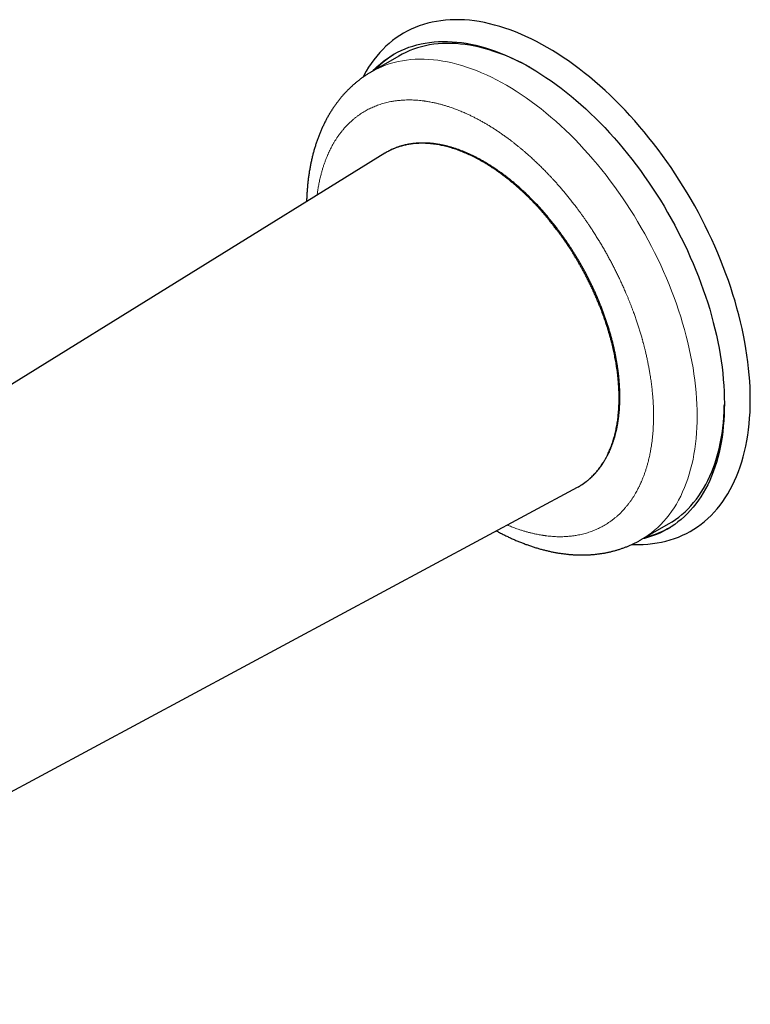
# Model space of a CAD drawing. Header units: millimetres. Extents: x 8 to 699, y 12 to 356.
# Tile 14 of 16: x 604 to 699, y 67 to 194. Entities that reach past the tile are written whole.
import ezdxf

# ---------------------------------------------------------------- set-up
doc = ezdxf.new("R2010")
doc.units = ezdxf.units.MM

msp = doc.modelspace()

# ---------------------------------------------------------------- linework, layer by layer
at = {"color": 7, "linetype": 'Continuous', "lineweight": 30}
for p, q in [((653, 189.6), (649.46, 187.56)), ((651.21, 177.01), (514.72, 92.54)), ((551.45, 66.72), (676.19, 133.72)), ((684.46, 126.93), (687.99, 128.97))]:
    msp.add_line(p, q, dxfattribs=at)
at = {"color": 7, "linetype": 'Continuous', "lineweight": 30, "flags": 128}
for points in [[(683.27, 126.32), (683.49, 126.31), (684.11, 126.3), (684.72, 126.32), (685.33, 126.35), (685.92, 126.41), (686.51, 126.5), (687.09, 126.61), (687.65, 126.74), (688.21, 126.89), (688.75, 127.07), (689.28, 127.27), (689.8, 127.49), (690.31, 127.74), (690.81, 128), (691.29, 128.29), (691.77, 128.6), (692.22, 128.94), (692.67, 129.29), (693.1, 129.67), (693.51, 130.07), (693.91, 130.49), (694.3, 130.92), (694.67, 131.38), (695.02, 131.86), (695.36, 132.36), (695.69, 132.88), (696, 133.41), (696.29, 133.97), (696.56, 134.54), (696.82, 135.13), (697.06, 135.74), (697.29, 136.37), (697.49, 137.01), (697.68, 137.67), (697.85, 138.34), (698.01, 139.03), (698.15, 139.73), (698.26, 140.45), (698.37, 141.18), (698.45, 141.92), (698.51, 142.68), (698.56, 143.45), (698.59, 144.23), (698.6, 145.02), (698.59, 145.82), (698.57, 146.63), (698.53, 147.45), (698.46, 148.28), (698.38, 149.12), (698.29, 149.97), (698.17, 150.82), (698.04, 151.68), (697.89, 152.54), (697.72, 153.42), (697.53, 154.29), (697.33, 155.17), (697.11, 156.05), (696.87, 156.94), (696.62, 157.83), (696.35, 158.72), (696.06, 159.61), (695.75, 160.5), (695.43, 161.39), (695.1, 162.28), (694.74, 163.17), (694.38, 164.06), (693.99, 164.95), (693.6, 165.83), (693.18, 166.71), (692.76, 167.58), (692.32, 168.45), (691.86, 169.31), (691.39, 170.17), (690.91, 171.02), (690.42, 171.86), (689.91, 172.7), (689.39, 173.52), (688.86, 174.34), (688.32, 175.15), (687.77, 175.94), (687.2, 176.73), (686.63, 177.5), (686.05, 178.27), (685.45, 179.02), (684.85, 179.76), (684.24, 180.48), (683.62, 181.19), (682.99, 181.89), (682.36, 182.57), (681.72, 183.24), (681.07, 183.89), (680.41, 184.52), (679.76, 185.14), (679.09, 185.74), (678.42, 186.32), (677.75, 186.89), (677.07, 187.44), (676.39, 187.96), (675.71, 188.47), (675.02, 188.96), (674.33, 189.43), (673.64, 189.88), (672.95, 190.31), (672.26, 190.72), (671.57, 191.11), (670.88, 191.48), (670.19, 191.82), (669.5, 192.15), (668.82, 192.45), (668.13, 192.73), (667.45, 192.99), (666.78, 193.22), (666.1, 193.44), (665.43, 193.62), (664.77, 193.79), (664.11, 193.94), (663.45, 194.06), (662.81, 194.15), (662.17, 194.23), (661.53, 194.28), (660.9, 194.31), (660.28, 194.31), (659.67, 194.29), (659.07, 194.25), (658.48, 194.18), (657.89, 194.09), (657.32, 193.98), (656.76, 193.85), (656.2, 193.69), (655.66, 193.5), (655.13, 193.3), (654.61, 193.07), (654.11, 192.82), (653.61, 192.55), (653.13, 192.26), (652.66, 191.94), (652.21, 191.6), (651.77, 191.24), (651.34, 190.86), (650.93, 190.46), (650.53, 190.04), (650.15, 189.6), (649.78, 189.13), (649.43, 188.65), (649.09, 188.15), (648.77, 187.62), (648.47, 187.08), (648.34, 186.84)], [(649.64, 187.66), (649.82, 187.84), (650.21, 188.23), (650.62, 188.59), (651.04, 188.93), (651.47, 189.25), (651.92, 189.55), (652.38, 189.83), (652.85, 190.09), (653.33, 190.32), (653.82, 190.54), (654.33, 190.73), (654.84, 190.9), (655.37, 191.05), (655.91, 191.18), (656.45, 191.29), (657.01, 191.37), (657.58, 191.43), (658.15, 191.47), (658.73, 191.49), (659.32, 191.49), (659.92, 191.46), (660.52, 191.41), (661.13, 191.34), (661.75, 191.25), (662.37, 191.13), (663, 190.99), (663.63, 190.83), (664.27, 190.65), (664.91, 190.45), (665.55, 190.23), (666.2, 189.98), (666.85, 189.71), (667.51, 189.43), (668.16, 189.12), (668.82, 188.79), (669.47, 188.44), (670.13, 188.07), (670.79, 187.68), (671.44, 187.27), (672.1, 186.84), (672.75, 186.4), (673.41, 185.93), (674.06, 185.45), (674.71, 184.94), (675.35, 184.42), (675.99, 183.89), (676.63, 183.33), (677.26, 182.76), (677.89, 182.17), (678.51, 181.57), (679.13, 180.95), (679.74, 180.32), (680.34, 179.67), (680.94, 179.01), (681.53, 178.33), (682.11, 177.64), (682.68, 176.94), (683.25, 176.22), (683.8, 175.5), (684.35, 174.76), (684.89, 174.01), (685.41, 173.25), (685.93, 172.49), (686.44, 171.71), (686.93, 170.92), (687.41, 170.13), (687.88, 169.33), (688.34, 168.52), (688.79, 167.7), (689.22, 166.88), (689.64, 166.06), (690.05, 165.23), (690.44, 164.39), (690.82, 163.55), (691.19, 162.71), (691.54, 161.87), (691.87, 161.02), (692.2, 160.17), (692.5, 159.32), (692.79, 158.48), (693.07, 157.63), (693.33, 156.78), (693.57, 155.93), (693.8, 155.09), (694.01, 154.25), (694.2, 153.41), (694.38, 152.58), (694.54, 151.75), (694.69, 150.93), (694.82, 150.11), (694.93, 149.29), (695.02, 148.49), (695.1, 147.69), (695.16, 146.9), (695.2, 146.12), (695.23, 145.34), (695.24, 144.58), (695.23, 143.83), (695.2, 143.08), (695.16, 142.35), (695.1, 141.63), (695.02, 140.92), (694.93, 140.22), (694.82, 139.54), (694.69, 138.87), (694.54, 138.21), (694.38, 137.57), (694.2, 136.94), (694.01, 136.33), (693.8, 135.73), (693.57, 135.15), (693.33, 134.59), (693.07, 134.04), (692.79, 133.51), (692.5, 133), (692.2, 132.5), (691.87, 132.03), (691.54, 131.57), (691.19, 131.13), (690.82, 130.71), (690.44, 130.31), (690.05, 129.93), (689.64, 129.56), (689.22, 129.22), (688.79, 128.9), (688.34, 128.6), (687.88, 128.32), (687.41, 128.07), (686.93, 127.83), (686.44, 127.61), (685.93, 127.42), (685.41, 127.25), (684.89, 127.1), (684.63, 127.03)], [(670, 188.14), (669.85, 188.23), (669.2, 188.57), (668.55, 188.9), (667.91, 189.2), (667.26, 189.49), (666.62, 189.75), (665.98, 189.99), (665.35, 190.21), (664.72, 190.41), (664.09, 190.59), (663.47, 190.75), (662.85, 190.88), (662.23, 190.99), (661.62, 191.09), (661.02, 191.16), (660.43, 191.21), (659.84, 191.23), (659.26, 191.24), (658.69, 191.22), (658.12, 191.18), (657.56, 191.12), (657.01, 191.04), (656.48, 190.93), (655.95, 190.8), (655.43, 190.66), (654.92, 190.49), (654.42, 190.3), (653.93, 190.08), (653.46, 189.85), (653, 189.6)], [(687.99, 128.97), (687.99, 128.98), (688.45, 129.25), (688.89, 129.55), (689.31, 129.86), (689.73, 130.2), (690.13, 130.55), (690.52, 130.93), (690.89, 131.32), (691.25, 131.74), (691.6, 132.17), (691.93, 132.62), (692.24, 133.09), (692.55, 133.58), (692.83, 134.09), (693.1, 134.61), (693.36, 135.15), (693.6, 135.71), (693.82, 136.28), (694.03, 136.87), (694.22, 137.47), (694.4, 138.09), (694.56, 138.72), (694.7, 139.37), (694.83, 140.03), (694.94, 140.7), (695.03, 141.39), (695.11, 142.09), (695.17, 142.8), (695.21, 143.52), (695.23, 144.26), (695.24, 144.43)]]:
    msp.add_lwpolyline(points, dxfattribs=at)
at = {"color": 252, "linetype": 'Continuous', "lineweight": 0, "flags": 128}
msp.add_lwpolyline([(684.46, 126.93), (684.46, 126.93), (684.91, 127.21), (685.35, 127.5), (685.78, 127.82), (686.19, 128.16), (686.59, 128.51), (686.98, 128.89), (687.35, 129.28), (687.71, 129.7), (688.06, 130.13), (688.39, 130.58), (688.71, 131.05), (689.01, 131.54), (689.3, 132.05), (689.57, 132.57), (689.82, 133.11), (690.06, 133.67), (690.29, 134.24), (690.5, 134.83), (690.69, 135.43), (690.86, 136.05), (691.02, 136.68), (691.17, 137.33), (691.29, 137.99), (691.4, 138.66), (691.5, 139.35), (691.57, 140.05), (691.63, 140.76), (691.67, 141.48), (691.7, 142.21), (691.71, 142.96), (691.7, 143.71), (691.67, 144.47), (691.63, 145.24), (691.57, 146.02), (691.5, 146.81), (691.4, 147.6), (691.29, 148.41), (691.17, 149.21), (691.02, 150.02), (690.86, 150.84), (690.69, 151.66), (690.5, 152.49), (690.29, 153.32), (690.06, 154.15), (689.82, 154.98), (689.57, 155.82), (689.3, 156.65), (689.01, 157.49), (688.71, 158.33), (688.39, 159.16), (688.06, 160), (687.71, 160.83), (687.35, 161.66), (686.98, 162.48), (686.59, 163.31), (686.19, 164.13), (685.78, 164.94), (685.35, 165.75), (684.91, 166.55), (684.46, 167.35), (683.99, 168.14), (683.52, 168.92), (683.03, 169.7), (682.53, 170.46), (682.02, 171.22), (681.51, 171.97), (680.98, 172.71), (680.44, 173.43), (679.89, 174.15), (679.33, 174.85), (678.77, 175.54), (678.19, 176.22), (677.61, 176.89), (677.02, 177.54), (676.43, 178.18), (675.83, 178.81), (675.22, 179.42), (674.61, 180.01), (673.99, 180.59), (673.36, 181.15), (672.74, 181.7), (672.1, 182.23), (671.47, 182.74), (670.83, 183.24), (670.19, 183.71), (669.55, 184.17), (668.9, 184.61), (668.25, 185.04), (667.61, 185.44), (666.96, 185.82), (666.31, 186.19), (665.66, 186.53), (665.02, 186.86), (664.37, 187.16), (663.73, 187.44), (663.09, 187.71), (662.45, 187.95), (661.81, 188.17), (661.18, 188.37), (660.55, 188.55), (659.93, 188.7), (659.31, 188.84), (658.7, 188.95), (658.09, 189.05), (657.49, 189.12), (656.89, 189.16), (656.3, 189.19), (655.72, 189.2), (655.15, 189.18), (654.58, 189.14), (654.03, 189.08), (653.48, 188.99), (652.94, 188.89), (652.41, 188.76), (651.89, 188.62), (651.38, 188.45), (650.89, 188.26), (650.4, 188.04), (649.92, 187.81), (649.46, 187.56)], dxfattribs=at)
at = {"color": 7, "linetype": 'Continuous', "lineweight": 30}
for centre, start, end in [((658.82, 179.54), 119.8788, 136.5094), ((682.2, 139.05), 283.485, 300.116)]:
    msp.add_arc(centre, 12.12, start, end, dxfattribs=at)
for points, knots in [([(649.46, 187.56), (649.45, 187.55), (649.38, 187.51), (649.25, 187.43), (649.07, 187.33), (648.9, 187.22), (648.73, 187.11), (648.56, 186.99), (648.39, 186.87), (648.22, 186.76), (648.06, 186.63), (647.89, 186.51), (647.73, 186.38), (647.57, 186.25), (647.41, 186.12), (647.25, 185.99), (647.1, 185.85), (646.94, 185.71), (646.79, 185.57), (646.64, 185.43), (646.49, 185.28), (646.34, 185.13), (646.19, 184.98), (646.05, 184.83), (645.9, 184.67), (645.76, 184.51), (645.62, 184.35), (645.49, 184.19), (645.35, 184.02), (645.22, 183.85), (645.08, 183.68), (644.95, 183.51), (644.82, 183.33), (644.7, 183.15), (644.57, 182.97), (644.45, 182.79), (644.33, 182.61), (644.21, 182.42), (644.09, 182.23), (643.98, 182.04), (643.86, 181.84), (643.75, 181.64), (643.64, 181.45), (643.54, 181.24), (643.43, 181.04), (643.33, 180.83), (643.23, 180.63), (643.13, 180.42), (643.03, 180.2), (642.94, 179.99), (642.84, 179.77), (642.75, 179.55), (642.67, 179.33), (642.58, 179.11), (642.5, 178.88), (642.42, 178.66), (642.34, 178.43), (642.26, 178.2), (642.19, 177.96), (642.11, 177.73), (642.04, 177.49), (641.98, 177.25), (641.91, 177.01), (641.85, 176.77), (641.79, 176.53), (641.73, 176.28), (641.67, 176.03), (641.62, 175.78), (641.57, 175.53), (641.52, 175.28), (641.47, 175.02), (641.43, 174.77), (641.38, 174.51), (641.35, 174.25), (641.31, 173.99), (641.27, 173.73), (641.24, 173.47), (641.21, 173.2), (641.18, 172.94), (641.16, 172.67), (641.14, 172.4), (641.12, 172.13), (641.1, 171.86), (641.08, 171.59), (641.07, 171.31), (641.06, 171.04), (641.05, 170.84), (641.05, 170.73), (641.05, 170.72)], [0, 0, 0, 0, 0.0022706, 0.0133626, 0.0244583, 0.0355585, 0.0466642, 0.0577765, 0.0688964, 0.0800248, 0.0911627, 0.1023111, 0.1134711, 0.1246434, 0.1358291, 0.1470292, 0.1582444, 0.1694758, 0.1807241, 0.1919902, 0.203275, 0.2145792, 0.2259036, 0.2372489, 0.2486159, 0.2600052, 0.2714175, 0.2828534, 0.2943134, 0.3057981, 0.3173079, 0.3288433, 0.3404048, 0.3519926, 0.363607, 0.3752484, 0.386917, 0.3986129, 0.4103362, 0.4220871, 0.4338655, 0.4456714, 0.4575047, 0.4693653, 0.4812531, 0.4931679, 0.5051092, 0.5170769, 0.5290706, 0.5410899, 0.5531343, 0.5652035, 0.5772968, 0.5894137, 0.6015537, 0.6137161, 0.6259003, 0.6381057, 0.6503315, 0.6625772, 0.6748419, 0.6871251, 0.6994258, 0.7117434, 0.7240772, 0.7364264, 0.7487903, 0.7611681, 0.7735591, 0.7859625, 0.7983777, 0.810804, 0.8232407, 0.835687, 0.8481423, 0.8606061, 0.8730776, 0.8855563, 0.8980416, 0.9105328, 0.9230296, 0.9355313, 0.9480375, 0.9605477, 0.9730615, 0.9855784, 0.998098, 1, 1, 1, 1]), ([(663.91, 175.89), (663.8, 175.96), (663.57, 176.09), (663.23, 176.27), (662.9, 176.45), (662.56, 176.62), (662.22, 176.78), (661.88, 176.93), (661.54, 177.08), (661.2, 177.22), (660.86, 177.35), (660.52, 177.47), (660.19, 177.59), (659.85, 177.69), (659.53, 177.79), (659.2, 177.88), (658.88, 177.96), (658.56, 178.03), (658.24, 178.09), (657.94, 178.14), (657.67, 178.18), (657.41, 178.22), (657.15, 178.24), (656.9, 178.27), (656.64, 178.28), (656.36, 178.29), (656.05, 178.3), (655.71, 178.29), (655.38, 178.28), (655.04, 178.25), (654.71, 178.22), (654.41, 178.17), (654.12, 178.12), (653.86, 178.07), (653.6, 178.01), (653.32, 177.93), (653.02, 177.84), (652.71, 177.73), (652.43, 177.63), (652.18, 177.52), (651.95, 177.42), (651.73, 177.31), (651.5, 177.18), (651.32, 177.08), (651.22, 177.01), (651.21, 177.01)], [0, 0, 0, 0, 0.023918, 0.047837, 0.071792, 0.095746, 0.119842, 0.143942, 0.168042, 0.192138, 0.216377, 0.24062, 0.264863, 0.289101, 0.312695, 0.33629, 0.359884, 0.383555, 0.407228, 0.430899, 0.450414, 0.469931, 0.489447, 0.509007, 0.528569, 0.54813, 0.574887, 0.601644, 0.628449, 0.655255, 0.682542, 0.709842, 0.73228, 0.754718, 0.777184, 0.799651, 0.82781, 0.855972, 0.884131, 0.905348, 0.926569, 0.94779, 0.969007, 0.99573, 1, 1, 1, 1]), ([(676.67, 134), (676.7, 134.02), (676.77, 134.06), (676.88, 134.13), (677.01, 134.22), (677.13, 134.31), (677.26, 134.4), (677.38, 134.5), (677.51, 134.6), (677.63, 134.7), (677.75, 134.8), (677.87, 134.91), (677.99, 135.02), (678.1, 135.13), (678.22, 135.24), (678.33, 135.36), (678.45, 135.48), (678.56, 135.6), (678.67, 135.73), (678.77, 135.85), (678.88, 135.98), (678.98, 136.11), (679.09, 136.25), (679.19, 136.38), (679.29, 136.52), (679.38, 136.66), (679.48, 136.8), (679.57, 136.94), (679.66, 137.09), (679.75, 137.24), (679.84, 137.39), (679.92, 137.54), (680, 137.69), (680.08, 137.85), (680.16, 138.01), (680.24, 138.16), (680.32, 138.32), (680.39, 138.49), (680.46, 138.65), (680.53, 138.82), (680.59, 138.99), (680.66, 139.16), (680.72, 139.33), (680.78, 139.5), (680.84, 139.68), (680.9, 139.86), (680.95, 140.04), (681.01, 140.22), (681.06, 140.41), (681.11, 140.59), (681.16, 140.78), (681.2, 140.97), (681.25, 141.17), (681.29, 141.36), (681.33, 141.56), (681.36, 141.75), (681.4, 141.95), (681.43, 142.15), (681.46, 142.35), (681.49, 142.56), (681.52, 142.76), (681.54, 142.96), (681.57, 143.17), (681.59, 143.38), (681.61, 143.59), (681.62, 143.8), (681.64, 144.01), (681.65, 144.23), (681.66, 144.44), (681.67, 144.66), (681.67, 144.88), (681.68, 145.09), (681.68, 145.31), (681.68, 145.54), (681.68, 145.76), (681.67, 145.98), (681.67, 146.21), (681.66, 146.43), (681.65, 146.66), (681.63, 146.89), (681.62, 147.12), (681.6, 147.35), (681.58, 147.58), (681.56, 147.81), (681.54, 148.04), (681.52, 148.27), (681.49, 148.51), (681.46, 148.74), (681.43, 148.98), (681.39, 149.22), (681.36, 149.45), (681.32, 149.69), (681.28, 149.93), (681.24, 150.17), (681.2, 150.41), (681.15, 150.66), (681.1, 150.9), (681.06, 151.14), (681, 151.38), (680.95, 151.63), (680.9, 151.87), (680.84, 152.11), (680.78, 152.36), (680.72, 152.6), (680.66, 152.84), (680.59, 153.08), (680.52, 153.33), (680.46, 153.57), (680.39, 153.81), (680.31, 154.05), (680.24, 154.3), (680.16, 154.54), (680.08, 154.79), (680, 155.03), (679.92, 155.28), (679.84, 155.53), (679.75, 155.78), (679.66, 156.02), (679.57, 156.27), (679.48, 156.52), (679.38, 156.77), (679.29, 157.02), (679.19, 157.27), (679.09, 157.51), (678.99, 157.76), (678.89, 158.01), (678.78, 158.26), (678.68, 158.5), (678.57, 158.75), (678.46, 158.99), (678.35, 159.24), (678.23, 159.48), (678.12, 159.73), (678, 159.97), (677.88, 160.22), (677.76, 160.46), (677.64, 160.7), (677.52, 160.94), (677.4, 161.18), (677.27, 161.42), (677.14, 161.66), (677.02, 161.89), (676.89, 162.12), (676.76, 162.36), (676.63, 162.59), (676.5, 162.82), (676.36, 163.05), (676.23, 163.27), (676.09, 163.5), (675.95, 163.73), (675.81, 163.95), (675.67, 164.18), (675.53, 164.4), (675.39, 164.63), (675.24, 164.85), (675.09, 165.08), (674.94, 165.3), (674.79, 165.52), (674.63, 165.75), (674.48, 165.97), (674.32, 166.19), (674.17, 166.41), (674.01, 166.62), (673.85, 166.84), (673.69, 167.05), (673.53, 167.27), (673.36, 167.48), (673.2, 167.69), (673.04, 167.9), (672.87, 168.11), (672.7, 168.32), (672.53, 168.52), (672.36, 168.73), (672.19, 168.93), (672.02, 169.13), (671.85, 169.33), (671.67, 169.53), (671.5, 169.72), (671.33, 169.92), (671.15, 170.11), (670.98, 170.3), (670.8, 170.48), (670.63, 170.66), (670.45, 170.84), (670.28, 171.02), (670.1, 171.2), (669.92, 171.38), (669.75, 171.55), (669.57, 171.72), (669.39, 171.9), (669.21, 172.06), (669.02, 172.23), (668.84, 172.4), (668.65, 172.56), (668.47, 172.73), (668.28, 172.89), (668.1, 173.05), (667.91, 173.2), (667.72, 173.36), (667.54, 173.51), (667.35, 173.66), (667.16, 173.81), (666.97, 173.96), (666.78, 174.1), (666.59, 174.24), (666.4, 174.39), (666.21, 174.52), (666.04, 174.64), (665.9, 174.74), (665.77, 174.84), (665.61, 174.95), (665.41, 175.07), (665.22, 175.2), (665.03, 175.32), (664.84, 175.45), (664.65, 175.56), (664.46, 175.68), (664.27, 175.79), (664.08, 175.91), (663.89, 176.01), (663.7, 176.12), (663.51, 176.23), (663.32, 176.33), (663.13, 176.43), (662.93, 176.52), (662.74, 176.62), (662.55, 176.71), (662.36, 176.8), (662.17, 176.89), (661.98, 176.97), (661.79, 177.06), (661.59, 177.14), (661.4, 177.22), (661.21, 177.29), (661.02, 177.36), (660.83, 177.44), (660.64, 177.5), (660.45, 177.57), (660.26, 177.63), (660.07, 177.69), (659.88, 177.75), (659.7, 177.8), (659.51, 177.85), (659.32, 177.9), (659.14, 177.95), (658.95, 177.99), (658.77, 178.04), (658.59, 178.07), (658.41, 178.11), (658.23, 178.14), (658.05, 178.17), (657.87, 178.2), (657.69, 178.22), (657.51, 178.25), (657.33, 178.27), (657.16, 178.28), (656.98, 178.3), (656.8, 178.31), (656.63, 178.32), (656.46, 178.32), (656.28, 178.33), (656.11, 178.33), (655.94, 178.33), (655.76, 178.32), (655.59, 178.31), (655.42, 178.3), (655.25, 178.29), (655.08, 178.28), (654.92, 178.26), (654.75, 178.24), (654.58, 178.21), (654.42, 178.19), (654.25, 178.16), (654.09, 178.13), (653.93, 178.09), (653.77, 178.06), (653.61, 178.02), (653.45, 177.98), (653.3, 177.93), (653.14, 177.89), (652.99, 177.84), (652.84, 177.78), (652.69, 177.73), (652.54, 177.67), (652.39, 177.61), (652.25, 177.55), (652.1, 177.49), (651.96, 177.42), (651.85, 177.36), (651.78, 177.33), (651.75, 177.31)], [0, 0, 0, 0, 0.00195, 0.005362, 0.008775, 0.01219, 0.015609, 0.019032, 0.022459, 0.025891, 0.029346, 0.03282, 0.036299, 0.039782, 0.043271, 0.046767, 0.050269, 0.05378, 0.057298, 0.060803, 0.064317, 0.06784, 0.071367, 0.074896, 0.078422, 0.081942, 0.085452, 0.088949, 0.09245, 0.09595, 0.099443, 0.102931, 0.106414, 0.109892, 0.113366, 0.116837, 0.120305, 0.123771, 0.127235, 0.130698, 0.134161, 0.137624, 0.141088, 0.144552, 0.148019, 0.151487, 0.154963, 0.15846, 0.161967, 0.16548, 0.168999, 0.17252, 0.176041, 0.17956, 0.183074, 0.186583, 0.190097, 0.193604, 0.197104, 0.200599, 0.204089, 0.207574, 0.211055, 0.214533, 0.218009, 0.22152, 0.225028, 0.228532, 0.232034, 0.235533, 0.239032, 0.242529, 0.246027, 0.249525, 0.253024, 0.256524, 0.260027, 0.263532, 0.26704, 0.270552, 0.274069, 0.277591, 0.281118, 0.284542, 0.28802, 0.291507, 0.295002, 0.298502, 0.302004, 0.305508, 0.309009, 0.312507, 0.31603, 0.319549, 0.323063, 0.326574, 0.330083, 0.33359, 0.337096, 0.340601, 0.344106, 0.347602, 0.351089, 0.354569, 0.358043, 0.36151, 0.364973, 0.368431, 0.371885, 0.375337, 0.378788, 0.382258, 0.385743, 0.38924, 0.392746, 0.396258, 0.399773, 0.403287, 0.406797, 0.410337, 0.413887, 0.417431, 0.42097, 0.424505, 0.428037, 0.431566, 0.435092, 0.438617, 0.442141, 0.445665, 0.449188, 0.452712, 0.456237, 0.459764, 0.463294, 0.466826, 0.470362, 0.473871, 0.477368, 0.480855, 0.484331, 0.487799, 0.491258, 0.49471, 0.498156, 0.501594, 0.505009, 0.508429, 0.511859, 0.515299, 0.518748, 0.522205, 0.525672, 0.529147, 0.532629, 0.536127, 0.539651, 0.543173, 0.546694, 0.550214, 0.553734, 0.557254, 0.560775, 0.564297, 0.567822, 0.571349, 0.574879, 0.578413, 0.581952, 0.585496, 0.589045, 0.592601, 0.596165, 0.599701, 0.603225, 0.606752, 0.610277, 0.613796, 0.617306, 0.620802, 0.624283, 0.627744, 0.631189, 0.634635, 0.638083, 0.641533, 0.644986, 0.648443, 0.651904, 0.65537, 0.658842, 0.662319, 0.665828, 0.669333, 0.672836, 0.676338, 0.679838, 0.683338, 0.686838, 0.690339, 0.693843, 0.697348, 0.700857, 0.704371, 0.707889, 0.711413, 0.714943, 0.71848, 0.720687, 0.722537, 0.726046, 0.729549, 0.733048, 0.736542, 0.740033, 0.743521, 0.747007, 0.750491, 0.753974, 0.757456, 0.760939, 0.764422, 0.767906, 0.771393, 0.774881, 0.778373, 0.781868, 0.785367, 0.788868, 0.792392, 0.795916, 0.799439, 0.802962, 0.806485, 0.810009, 0.813535, 0.817063, 0.820594, 0.8241, 0.827614, 0.831132, 0.834651, 0.838167, 0.841675, 0.845173, 0.848657, 0.852122, 0.855585, 0.859046, 0.862505, 0.865962, 0.86942, 0.872878, 0.876336, 0.879795, 0.883257, 0.88672, 0.890186, 0.893656, 0.89713, 0.900609, 0.904093, 0.907583, 0.91108, 0.914585, 0.918096, 0.921614, 0.925136, 0.928661, 0.932187, 0.935713, 0.939237, 0.942758, 0.946271, 0.94978, 0.953289, 0.956792, 0.960288, 0.963779, 0.967265, 0.970747, 0.974225, 0.977701, 0.981149, 0.984587, 0.98802, 0.991448, 0.994872, 0.998292, 1, 1, 1, 1]), ([(651.47, 177.16), (651.45, 177.15), (651.39, 177.12), (651.34, 177.08), (651.3, 177.06)], [0, 0, 0, 0, 0.330905, 1, 1, 1, 1]), ([(676.19, 133.72), (676.2, 133.72), (676.28, 133.77), (676.43, 133.85), (676.64, 133.98), (676.83, 134.1), (677.02, 134.23), (677.2, 134.36), (677.39, 134.5), (677.59, 134.67), (677.8, 134.86), (678.04, 135.07), (678.26, 135.3), (678.48, 135.53), (678.7, 135.78), (678.89, 136.02), (679.07, 136.26), (679.23, 136.48), (679.39, 136.71), (679.55, 136.96), (679.72, 137.25), (679.9, 137.56), (680.05, 137.85), (680.18, 138.13), (680.3, 138.38), (680.41, 138.64), (680.52, 138.92), (680.64, 139.24), (680.76, 139.58), (680.87, 139.94), (680.97, 140.3), (681.06, 140.67), (681.15, 141.03), (681.22, 141.38), (681.29, 141.72), (681.35, 142.07), (681.4, 142.42), (681.44, 142.78), (681.48, 143.12), (681.51, 143.44), (681.53, 143.74), (681.55, 144.05), (681.57, 144.36), (681.58, 144.68), (681.58, 145.03), (681.59, 145.43), (681.58, 145.87), (681.56, 146.32), (681.54, 146.77), (681.51, 147.23), (681.47, 147.68), (681.43, 148.11), (681.38, 148.52), (681.33, 148.93), (681.26, 149.34), (681.2, 149.76), (681.13, 150.17), (681.05, 150.57), (680.97, 150.96), (680.89, 151.35), (680.8, 151.74), (680.71, 152.14), (680.61, 152.55), (680.49, 152.98), (680.37, 153.43), (680.24, 153.88), (680.1, 154.33), (679.96, 154.78), (679.81, 155.22), (679.66, 155.64), (679.52, 156.05), (679.37, 156.46), (679.2, 156.9), (679.01, 157.38), (678.8, 157.89), (678.58, 158.4), (678.35, 158.91), (678.12, 159.42), (677.88, 159.92), (677.64, 160.4), (677.4, 160.88), (677.16, 161.35), (676.91, 161.82), (676.65, 162.29), (676.39, 162.74), (676.14, 163.16), (675.9, 163.57), (675.65, 163.98), (675.39, 164.38), (675.13, 164.78), (674.88, 165.15), (674.65, 165.5), (674.42, 165.82), (674.2, 166.14), (673.97, 166.45), (673.74, 166.77), (673.48, 167.12), (673.18, 167.5), (672.86, 167.92), (672.53, 168.33), (672.19, 168.74), (671.85, 169.14), (671.51, 169.52), (671.19, 169.88), (670.88, 170.22), (670.57, 170.55), (670.26, 170.87), (669.94, 171.19), (669.64, 171.48), (669.36, 171.76), (669.09, 172.01), (668.83, 172.25), (668.56, 172.49), (668.29, 172.73), (667.98, 172.99), (667.64, 173.28), (667.27, 173.58), (666.89, 173.88), (666.51, 174.17), (666.13, 174.45), (665.79, 174.69), (665.5, 174.89), (665.26, 175.06), (665.02, 175.21), (664.79, 175.36), (664.56, 175.5), (664.35, 175.64), (664.13, 175.77), (663.99, 175.85), (663.91, 175.89)], [0, 0, 0, 0, 0.0002664, 0.0083209, 0.0149631, 0.0216057, 0.0282479, 0.0349058, 0.041564, 0.0482219, 0.0573349, 0.066448, 0.0755778, 0.0847075, 0.0940057, 0.1033082, 0.1108594, 0.1184106, 0.1259711, 0.1335315, 0.143006, 0.1524817, 0.1619562, 0.1690949, 0.1762347, 0.1833744, 0.1905131, 0.1995001, 0.2084881, 0.2174751, 0.2264995, 0.235525, 0.2445494, 0.252523, 0.2604972, 0.2684708, 0.27647, 0.28447, 0.2924692, 0.2990633, 0.3056579, 0.312252, 0.3188609, 0.3254702, 0.3320791, 0.3411152, 0.3501513, 0.3592038, 0.3682562, 0.3774697, 0.3866877, 0.3946573, 0.4026276, 0.4105973, 0.4185927, 0.4265888, 0.4345842, 0.4419459, 0.4493082, 0.4566699, 0.4640519, 0.4714345, 0.4788165, 0.4871261, 0.4954365, 0.5037461, 0.5120861, 0.520427, 0.528767, 0.5363223, 0.5438776, 0.5514423, 0.5590071, 0.568485, 0.5779641, 0.587442, 0.5969614, 0.6064821, 0.6160015, 0.6249835, 0.6339665, 0.6429484, 0.6519683, 0.6609892, 0.670009, 0.6780333, 0.6860585, 0.6940829, 0.7021346, 0.7101872, 0.718239, 0.7248766, 0.7315147, 0.7381524, 0.7448044, 0.7514568, 0.7581088, 0.7672065, 0.7763042, 0.7854181, 0.7945321, 0.8038096, 0.8130915, 0.8211178, 0.8291449, 0.8371712, 0.8452249, 0.8532793, 0.861333, 0.8679738, 0.8746151, 0.8812559, 0.8879119, 0.8945682, 0.9012242, 0.9103329, 0.9194416, 0.9285671, 0.9376926, 0.9469855, 0.9562828, 0.962038, 0.9677932, 0.9735527, 0.9793121, 0.9844825, 0.9896529, 0.9948264, 1, 1, 1, 1]), ([(676.29, 133.77), (676.31, 133.79), (676.34, 133.8), (676.37, 133.82), (676.38, 133.83)], [0, 0, 0, 0, 0.616146, 1, 1, 1, 1]), ([(665.67, 128.07), (665.69, 128.06), (665.78, 128.01), (665.96, 127.91), (666.19, 127.79), (666.43, 127.67), (666.66, 127.55), (666.9, 127.43), (667.13, 127.32), (667.37, 127.21), (667.61, 127.1), (667.84, 126.99), (668.08, 126.89), (668.31, 126.79), (668.55, 126.69), (668.79, 126.6), (669.02, 126.5), (669.26, 126.41), (669.5, 126.32), (669.73, 126.24), (669.97, 126.16), (670.2, 126.08), (670.44, 126), (670.67, 125.92), (670.91, 125.85), (671.15, 125.78), (671.38, 125.71), (671.61, 125.65), (671.85, 125.59), (672.08, 125.53), (672.32, 125.48), (672.55, 125.42), (672.78, 125.37), (673.01, 125.32), (673.25, 125.28), (673.48, 125.24), (673.71, 125.2), (673.94, 125.16), (674.17, 125.13), (674.4, 125.1), (674.63, 125.07), (674.85, 125.05), (675.08, 125.02), (675.31, 125), (675.53, 124.99), (675.76, 124.97), (675.98, 124.96), (676.21, 124.95), (676.43, 124.95), (676.65, 124.95), (676.87, 124.95), (677.09, 124.95), (677.31, 124.95), (677.53, 124.96), (677.75, 124.97), (677.97, 124.99), (678.18, 125), (678.4, 125.02), (678.61, 125.05), (678.82, 125.07), (679.04, 125.1), (679.25, 125.13), (679.46, 125.16), (679.67, 125.2), (679.87, 125.24), (680.08, 125.28), (680.29, 125.32), (680.49, 125.37), (680.69, 125.42), (680.89, 125.47), (681.1, 125.52), (681.29, 125.58), (681.49, 125.64), (681.69, 125.7), (681.89, 125.77), (682.08, 125.84), (682.27, 125.91), (682.47, 125.98), (682.66, 126.06), (682.85, 126.13), (683.04, 126.21), (683.22, 126.3), (683.41, 126.38), (683.59, 126.47), (683.78, 126.56), (683.96, 126.66), (684.14, 126.75), (684.3, 126.85), (684.41, 126.91), (684.46, 126.93)], [0, 0, 0, 0, 0.002798, 0.014871, 0.026944, 0.039018, 0.051091, 0.063164, 0.075236, 0.087307, 0.099377, 0.111444, 0.123509, 0.135571, 0.147629, 0.159684, 0.171734, 0.183779, 0.195819, 0.207853, 0.21988, 0.2319, 0.243912, 0.255917, 0.267912, 0.279898, 0.291873, 0.303838, 0.315792, 0.327734, 0.339663, 0.351579, 0.363482, 0.37537, 0.387243, 0.399101, 0.410943, 0.422769, 0.434577, 0.446368, 0.458141, 0.469896, 0.481632, 0.493348, 0.505046, 0.516723, 0.52838, 0.540017, 0.551634, 0.56323, 0.574805, 0.586359, 0.597892, 0.609405, 0.620897, 0.632368, 0.643818, 0.655248, 0.666658, 0.678048, 0.689419, 0.70077, 0.712102, 0.723416, 0.734713, 0.745992, 0.757254, 0.7685, 0.77973, 0.790945, 0.802146, 0.813334, 0.824508, 0.835671, 0.846822, 0.857964, 0.869095, 0.880218, 0.891333, 0.902441, 0.913543, 0.92464, 0.935734, 0.946824, 0.957911, 0.968998, 0.980085, 0.991172, 1, 1, 1, 1])]:
    msp.add_open_spline(points, degree=3, knots=knots, dxfattribs=at)
at = {"color": 252, "linetype": 'Continuous', "lineweight": 0}
msp.add_open_spline([(667.08, 128.83), (667.12, 128.81), (667.25, 128.75), (667.48, 128.66), (667.76, 128.55), (668.04, 128.45), (668.33, 128.34), (668.66, 128.23), (669.03, 128.11), (669.44, 127.99), (669.84, 127.87), (670.25, 127.77), (670.61, 127.69), (670.94, 127.62), (671.23, 127.56), (671.46, 127.52), (671.63, 127.5), (671.75, 127.48), (671.86, 127.46), (671.97, 127.45), (672.09, 127.43), (672.29, 127.41), (672.58, 127.38), (672.96, 127.34), (673.34, 127.32), (673.71, 127.31), (674.08, 127.31), (674.41, 127.32), (674.69, 127.33), (674.94, 127.35), (675.18, 127.37), (675.42, 127.4), (675.65, 127.43), (675.89, 127.46), (676.17, 127.51), (676.48, 127.57), (676.82, 127.65), (677.17, 127.73), (677.5, 127.83), (677.83, 127.94), (678.16, 128.06), (678.46, 128.18), (678.76, 128.32), (679.06, 128.46), (679.35, 128.61), (679.64, 128.77), (679.93, 128.94), (680.22, 129.13), (680.5, 129.33), (680.78, 129.53), (681.05, 129.75), (681.29, 129.95), (681.49, 130.13), (681.66, 130.29), (681.83, 130.46), (682, 130.63), (682.16, 130.81), (682.32, 130.99), (682.5, 131.2), (682.7, 131.44), (682.92, 131.72), (683.13, 132.01), (683.33, 132.31), (683.53, 132.62), (683.71, 132.92), (683.88, 133.22), (684.03, 133.51), (684.15, 133.74), (684.24, 133.92), (684.29, 134.04), (684.35, 134.16), (684.4, 134.28), (684.46, 134.41), (684.55, 134.62), (684.67, 134.92), (684.82, 135.31), (684.97, 135.71), (685.1, 136.13), (685.22, 136.55), (685.33, 136.93), (685.41, 137.27), (685.48, 137.56), (685.55, 137.86), (685.61, 138.16), (685.67, 138.47), (685.72, 138.77), (685.77, 139.1), (685.83, 139.48), (685.88, 139.9), (685.93, 140.33), (685.97, 140.76), (686, 141.19), (686.02, 141.63), (686.04, 142.07), (686.05, 142.51), (686.05, 142.97), (686.05, 143.44), (686.04, 143.94), (686.02, 144.43), (685.99, 144.93), (685.95, 145.43), (685.91, 145.88), (685.87, 146.28), (685.84, 146.63), (685.79, 146.97), (685.75, 147.32), (685.7, 147.68), (685.65, 148.04), (685.58, 148.46), (685.5, 148.94), (685.4, 149.46), (685.29, 149.99), (685.18, 150.52), (685.07, 151.01), (684.97, 151.45), (684.87, 151.84), (684.79, 152.15), (684.73, 152.39), (684.68, 152.54), (684.64, 152.7), (684.6, 152.85), (684.56, 153.01), (684.48, 153.29), (684.36, 153.7), (684.19, 154.23), (684.02, 154.76), (683.85, 155.3), (683.66, 155.83), (683.49, 156.3), (683.34, 156.72), (683.2, 157.08), (683.06, 157.44), (682.92, 157.8), (682.78, 158.16), (682.63, 158.51), (682.45, 158.93), (682.24, 159.41), (682, 159.95), (681.75, 160.49), (681.5, 161.03), (681.24, 161.56), (680.98, 162.08), (680.72, 162.59), (680.45, 163.09), (680.18, 163.58), (679.91, 164.07), (679.63, 164.57), (679.33, 165.08), (679.02, 165.59), (678.71, 166.1), (678.39, 166.6), (678.07, 167.1), (677.78, 167.55), (677.52, 167.93), (677.29, 168.26), (677.06, 168.59), (676.83, 168.91), (676.6, 169.23), (676.36, 169.56), (676.09, 169.92), (675.78, 170.33), (675.42, 170.79), (675.07, 171.24), (674.71, 171.68), (674.35, 172.11), (673.99, 172.53), (673.65, 172.92), (673.32, 173.29), (673.06, 173.58), (672.86, 173.79), (672.73, 173.93), (672.6, 174.07), (672.46, 174.21), (672.33, 174.35), (672.11, 174.59), (671.78, 174.92), (671.37, 175.33), (670.94, 175.74), (670.52, 176.14), (670.1, 176.53), (669.71, 176.87), (669.38, 177.16), (669.09, 177.41), (668.79, 177.65), (668.5, 177.89), (668.21, 178.13), (667.92, 178.35), (667.61, 178.6), (667.25, 178.87), (666.86, 179.15), (666.47, 179.43), (666.08, 179.7), (665.69, 179.97), (665.3, 180.22), (664.91, 180.46), (664.52, 180.7), (664.12, 180.93), (663.71, 181.16), (663.29, 181.39), (662.87, 181.61), (662.45, 181.82), (662.04, 182.02), (661.67, 182.19), (661.34, 182.33), (661.06, 182.45), (660.78, 182.56), (660.5, 182.67), (660.22, 182.78), (659.93, 182.88), (659.6, 182.99), (659.23, 183.11), (658.82, 183.24), (658.42, 183.35), (658.01, 183.45), (657.65, 183.54), (657.32, 183.6), (657.03, 183.66), (656.8, 183.7), (656.63, 183.73), (656.51, 183.74), (656.4, 183.76), (656.29, 183.78), (656.17, 183.79), (655.97, 183.82), (655.68, 183.85), (655.3, 183.88), (654.92, 183.9), (654.55, 183.91), (654.18, 183.91), (653.85, 183.9), (653.57, 183.89), (653.32, 183.87), (653.08, 183.85), (652.84, 183.83), (652.61, 183.8), (652.37, 183.76), (652.09, 183.72), (651.78, 183.66), (651.44, 183.58), (651.09, 183.49), (650.76, 183.39), (650.43, 183.28), (650.11, 183.16), (649.8, 183.04), (649.5, 182.91), (649.2, 182.77), (648.91, 182.62), (648.62, 182.46), (648.33, 182.28), (648.04, 182.1), (647.76, 181.9), (647.48, 181.69), (647.21, 181.48), (646.97, 181.27), (646.77, 181.09), (646.6, 180.93), (646.43, 180.76), (646.26, 180.59), (646.1, 180.42), (645.94, 180.24), (645.76, 180.03), (645.56, 179.78), (645.34, 179.5), (645.13, 179.21), (644.93, 178.91), (644.73, 178.61), (644.55, 178.3), (644.38, 178.01), (644.23, 177.72), (644.11, 177.48), (644.02, 177.3), (643.97, 177.18), (643.91, 177.06), (643.86, 176.94), (643.8, 176.82), (643.71, 176.61), (643.59, 176.31), (643.44, 175.91), (643.29, 175.51), (643.16, 175.1), (643.04, 174.68), (642.93, 174.3), (642.85, 173.96), (642.78, 173.66), (642.71, 173.36), (642.65, 173.06), (642.59, 172.76), (642.54, 172.46), (642.49, 172.12), (642.44, 171.82), (642.42, 171.62), (642.41, 171.56)], degree=3, knots=[0, 0, 0, 0, 0.001237, 0.004138, 0.007041, 0.009947, 0.012978, 0.016056, 0.020362, 0.024663, 0.028961, 0.033258, 0.037556, 0.040708, 0.043863, 0.047019, 0.04826, 0.049502, 0.050743, 0.051986, 0.053229, 0.054473, 0.058728, 0.062977, 0.067221, 0.071462, 0.075701, 0.079939, 0.082794, 0.08565, 0.088508, 0.091367, 0.094228, 0.097093, 0.099961, 0.104307, 0.108647, 0.112981, 0.117312, 0.121641, 0.125969, 0.130051, 0.134136, 0.138224, 0.142317, 0.146417, 0.150764, 0.155103, 0.159438, 0.163769, 0.168097, 0.172426, 0.175341, 0.178258, 0.181176, 0.184096, 0.187019, 0.189944, 0.192874, 0.197129, 0.201378, 0.205622, 0.209863, 0.214102, 0.21834, 0.222071, 0.225803, 0.229539, 0.231007, 0.232477, 0.233947, 0.235417, 0.236889, 0.238361, 0.242935, 0.247503, 0.252065, 0.256623, 0.261181, 0.265739, 0.26881, 0.271883, 0.274958, 0.278035, 0.281117, 0.284075, 0.286979, 0.29104, 0.295098, 0.299153, 0.303207, 0.307262, 0.311246, 0.315232, 0.319223, 0.323219, 0.327533, 0.331841, 0.336144, 0.340445, 0.344745, 0.349046, 0.351943, 0.354842, 0.357742, 0.360645, 0.363551, 0.366582, 0.369661, 0.373966, 0.378267, 0.382565, 0.386863, 0.39116, 0.394313, 0.397467, 0.400624, 0.401864, 0.403106, 0.404348, 0.40559, 0.406833, 0.408077, 0.412332, 0.416582, 0.420826, 0.425066, 0.429305, 0.433544, 0.436398, 0.439254, 0.442112, 0.444971, 0.447833, 0.450697, 0.453565, 0.457911, 0.462251, 0.466586, 0.470916, 0.475245, 0.479574, 0.483656, 0.48774, 0.491828, 0.495922, 0.500021, 0.504368, 0.508708, 0.513042, 0.517373, 0.521702, 0.52603, 0.528946, 0.531862, 0.53478, 0.5377, 0.540623, 0.543549, 0.546478, 0.550733, 0.554982, 0.559227, 0.563467, 0.567706, 0.571944, 0.575675, 0.579408, 0.583143, 0.584612, 0.586081, 0.587551, 0.589022, 0.590493, 0.591966, 0.59654, 0.601107, 0.605669, 0.610228, 0.614785, 0.619343, 0.622414, 0.625487, 0.628562, 0.63164, 0.634721, 0.63768, 0.640583, 0.644645, 0.648702, 0.652757, 0.656811, 0.660866, 0.66485, 0.668836, 0.672827, 0.676823, 0.681137, 0.685445, 0.689749, 0.69405, 0.698349, 0.70265, 0.705547, 0.708446, 0.711347, 0.71425, 0.717156, 0.720186, 0.723265, 0.72757, 0.731871, 0.73617, 0.740467, 0.744764, 0.747917, 0.751071, 0.754228, 0.755469, 0.75671, 0.757952, 0.759194, 0.760437, 0.761681, 0.765937, 0.770186, 0.77443, 0.778671, 0.782909, 0.787148, 0.790003, 0.792859, 0.795716, 0.798575, 0.801437, 0.804301, 0.807169, 0.811516, 0.815855, 0.82019, 0.824521, 0.828849, 0.833178, 0.83726, 0.841344, 0.845432, 0.849526, 0.853625, 0.857972, 0.862312, 0.866646, 0.870977, 0.875306, 0.879634, 0.88255, 0.885466, 0.888385, 0.891305, 0.894227, 0.897153, 0.900082, 0.904338, 0.908587, 0.912831, 0.917072, 0.92131, 0.925549, 0.929279, 0.933012, 0.936747, 0.938216, 0.939685, 0.941155, 0.942626, 0.944097, 0.94557, 0.950144, 0.954711, 0.959273, 0.963832, 0.968389, 0.972947, 0.976018, 0.979091, 0.982166, 0.985244, 0.988325, 0.991284, 0.994188, 0.998249, 1, 1, 1, 1], dxfattribs=at)

doc.saveas('drawing.dxf')
